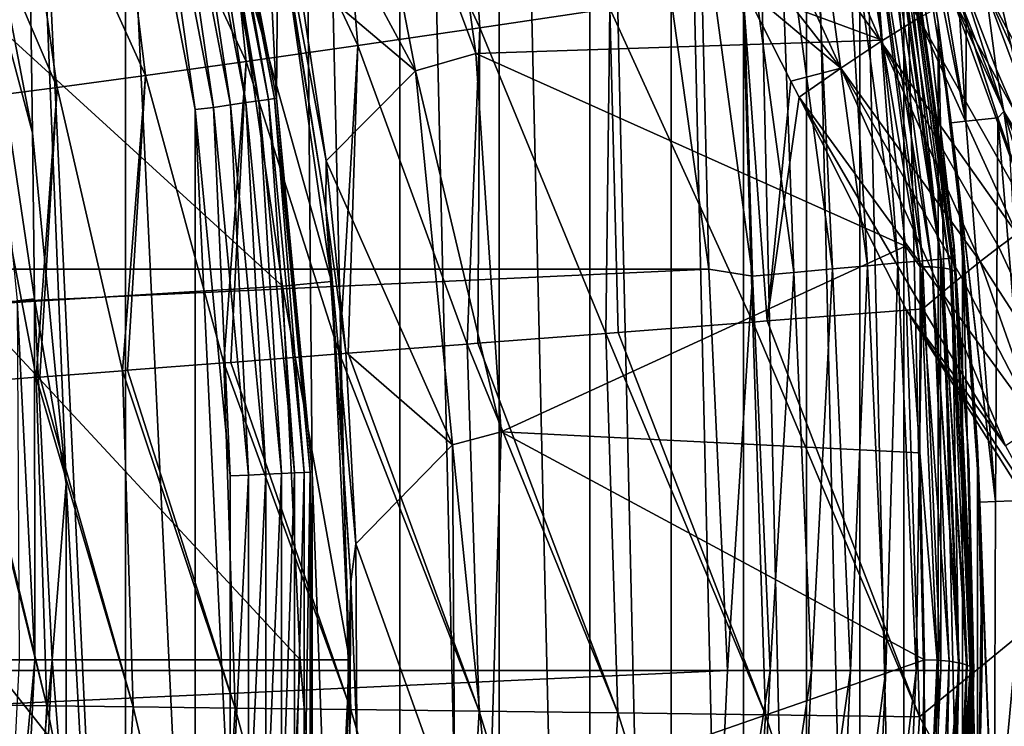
# Model space of a CAD drawing. Header units: metres. Extents: x -109 to 109, y -342 to 116.
# Tile 132 of 213: x 22.19 to 28.19, y -0.41 to 3.89. Entities that reach past the tile are written whole.
import ezdxf

# ---------------------------------------------------------------- set-up
doc = ezdxf.new("R2010")
doc.units = ezdxf.units.M
doc.layers.add('solid_505140_SW0001', color=7, linetype='CONTINUOUS')

msp = doc.modelspace()

# ---------------------------------------------------------------- linework, layer by layer
at = {"layer": 'solid_505140_SW0001'}
for points in [[(23.755615, 3.416092, 31), (23.850792, 14.767026, 31), (23.142941, 15.853376, 31)], [(23.323622, 5.657643, 31), (23.755615, 3.416092, 31), (23.142941, 15.853376, 31)], [(23.755615, 3.416092, 31), (23.972839, 1.141143, 31), (23.850792, 14.767026, 31)], [(24.506989, -13.650418, 31), (24.506989, 13.650418, 31), (23.850792, 14.767026, 31)], [(23.972839, 1.141143, 31), (24.506989, -13.650418, 31), (23.850792, 14.767026, 31)], [(25.111013, -12.504457, 31), (25.111013, 12.504457, 31), (24.506989, 13.650418, 31)], [(24.506989, -13.650418, 31), (25.111013, -12.504457, 31), (24.506989, 13.650418, 31)], [(25.662172, -11.330418, 31), (25.662172, 11.330418, 31), (25.111013, 12.504457, 31)], [(25.111013, -12.504457, 31), (25.662172, -11.330418, 31), (25.111013, 12.504457, 31)], [(26.157946, -10.133497, 31), (26.157946, 10.133497, 31), (25.662172, 11.330418, 31)], [(25.662172, -11.330418, 31), (26.157946, -10.133497, 31), (25.662172, 11.330418, 31)], [(26.597843, -8.915154, 31), (26.597843, 8.915154, 31), (26.157946, 10.133497, 31)], [(26.157946, -10.133497, 31), (26.597843, -8.915154, 31), (26.157946, 10.133497, 31)], [(26.981283, -7.676992, 31), (26.981283, 7.676992, 31), (26.597843, 8.915154, 31)], [(26.597843, -8.915154, 31), (26.981283, -7.676992, 31), (26.597843, 8.915154, 31)], [(21.864777, 5.30858, 34), (22.27062, 3.204595, 34), (22.205881, 7.690804, 34)], [(22.836676, -5.544024, 34), (22.836691, 5.54396, 34), (22.205881, 7.690804, 34)], [(22.474459, 1.071545, 34), (22.836676, -5.544024, 34), (22.205881, 7.690804, 34)], [(22.27062, 3.204595, 34), (22.474459, 1.071545, 34), (22.205881, 7.690804, 34)], [(27.307158, -6.422096, 31), (27.307158, 6.422096, 31), (26.981283, 7.676992, 31)], [(26.981283, -7.676992, 31), (27.307158, -6.422096, 31), (26.981283, 7.676992, 31)], [(27.5746, -5.154395, 31), (27.5746, 5.154395, 31), (27.307158, 6.422096, 31)], [(27.307158, -6.422096, 31), (27.5746, -5.154395, 31), (27.307158, 6.422096, 31)], [(24.992203, 3.843523, -22.190895), (24.082703, 5.784397, -22.51115), (24.858881, 5.970849, -22.002699)], [(25.784273, 3.961144, -21.759459), (24.992203, 3.843523, -22.190895), (24.858881, 5.970849, -22.002699)], [(23.655041, 5.334395, 37.711193), (24.168116, 5.828391, 39.927074), (24.601402, 3.583148, 39.927074)], [(24.968699, 3.68864, 41.965778), (24.601402, 3.583148, 39.927074), (24.168116, 5.828391, 39.927074)], [(24.824989, 4.73177, 42.197033), (24.968699, 3.68864, 41.965778), (24.168116, 5.828391, 39.927074)], [(24.251289, 3.735471, -22.707344), (23.367849, 5.612687, -23.107174), (24.082703, 5.784397, -22.51115)], [(24.992203, 3.843523, -22.190895), (24.251289, 3.735471, -22.707344), (24.082703, 5.784397, -22.51115)], [(23.275547, 5.646586, 33.716537), (23.217672, 5.632546, 33.811481), (23.647949, 3.400062, 33.811481)], [(23.311417, 5.655288, 33.610714), (23.275547, 5.646586, 33.716537), (23.706896, 3.408537, 33.716537)], [(23.706896, 3.408537, 33.716537), (23.275547, 5.646586, 33.716537), (23.647949, 3.400062, 33.811481)], [(23.743429, 3.41379, 33.610714), (23.323477, 5.658214, 33.5), (23.311417, 5.655288, 33.610714)], [(23.743429, 3.41379, 33.610714), (23.311417, 5.655288, 33.610714), (23.706896, 3.408537, 33.716537)], [(23.323477, 5.658214, 33.5), (23.755714, 3.415555, 33.5), (23.323622, 5.657643, 31)], [(23.743429, 3.41379, 33.610714), (23.755714, 3.415555, 33.5), (23.323477, 5.658214, 33.5)], [(23.755714, 3.415555, 33.5), (23.755615, 3.416092, 31), (23.323622, 5.657643, 31)], [(23.570433, 3.638287, -23.302607), (22.723618, 5.457952, -23.783018), (23.367849, 5.612687, -23.107174)], [(23.048496, 5.591505, 33.950436), (22.945696, 5.566566, 33.987465), (23.370932, 3.360233, 33.987465)], [(23.140699, 5.613873, 33.890778), (23.048496, 5.591505, 33.950436), (23.475637, 3.375287, 33.950436)], [(23.475637, 3.375287, 33.950436), (23.048496, 5.591505, 33.950436), (23.370932, 3.360233, 33.987465)], [(23.217672, 5.632546, 33.811481), (23.140699, 5.613873, 33.890778), (23.56955, 3.38879, 33.890778)], [(23.56955, 3.38879, 33.890778), (23.140699, 5.613873, 33.890778), (23.475637, 3.375287, 33.950436)], [(23.647949, 3.400062, 33.811481), (23.217672, 5.632546, 33.811481), (23.56955, 3.38879, 33.890778)], [(24.251289, 3.735471, -22.707344), (23.570433, 3.638287, -23.302607), (23.367849, 5.612687, -23.107174)], [(22.836676, -5.544024, 34), (23.260468, -3.346642, 34), (22.836691, 5.54396, 34)], [(22.945696, 5.566566, 33.987465), (22.836691, 5.54396, 34), (23.260477, 3.346576, 34)], [(23.260468, -3.346642, 34), (23.260477, 3.346576, 34), (22.836691, 5.54396, 34)], [(23.370932, 3.360233, 33.987465), (22.945696, 5.566566, 33.987465), (23.260477, 3.346576, 34)], [(27.505487, 5.52182, 30.940535), (27.5746, 5.154395, 31), (27.783115, 3.876137, 31)], [(27.863613, 3.265188, 30.940535), (27.505487, 5.52182, 30.940535), (27.783115, 3.876137, 31)], [(27.952913, 3.275653, 29.895647), (27.505487, 5.52182, 30.940535), (27.863613, 3.265188, 30.940535)], [(27.952913, 3.275653, 29.895647), (27.715967, 4.692225, 30.1684), (27.505487, 5.52182, 30.940535)], [(22.957809, 3.553135, -23.96953), (22.158384, 5.322206, -24.529896), (22.723618, 5.457952, -23.783018)], [(23.570433, 3.638287, -23.302607), (22.957809, 3.553135, -23.96953), (22.723618, 5.457952, -23.783018)], [(22.420776, 3.481041, -24.700109), (21.679497, 5.207212, -25.338095), (22.158384, 5.322206, -24.529896)], [(21.958546, 4.367826, 34.012535), (22.27062, 3.204595, 34), (21.864777, 5.30858, 34)], [(22.957809, 3.553135, -23.96953), (22.420776, 3.481041, -24.700109), (22.158384, 5.322206, -24.529896)], [(23.884497, 4.188982, 37.711193), (23.655041, 5.334395, 37.711193), (24.601402, 3.583148, 39.927074)], [(22.420776, 3.481041, -24.700109), (21.965784, 3.422869, -25.485567), (21.679497, 5.207212, -25.338095)], [(27.435503, 3.760692, -21.092808), (26.571453, 4.949247, -21.336172), (26.856388, 5.106811, -21.141203)], [(27.664589, 3.902435, -20.899817), (27.435503, 3.760692, -21.092808), (26.856388, 5.106811, -21.141203)], [(27.783115, -3.876137, 31), (27.783115, 3.876137, 31), (27.5746, 5.154395, 31)], [(27.5746, -5.154395, 31), (27.783115, -3.876137, 31), (27.5746, 5.154395, 31)], [(28.189077, 5.115954, 18.119154), (27.980587, 4.790154, 24.399416), (28.518972, 3.318405, 24.131254)], [(27.537083, 5.005479, 42.552979), (27.523247, 5.080051, 83.426178), (27.880558, 2.51858, 83.426178)], [(27.527918, 4.930649, 83.684845), (27.880558, 2.51858, 83.426178), (27.523247, 5.080051, 83.426178)], [(24.056314, 2.744303, 37.558445), (23.762674, 4.579879, 37.401829), (23.692459, 4.990471, 37.558445)], [(23.692459, 4.990471, 37.558445), (23.884497, 4.188982, 37.711193), (24.058523, 3.033846, 37.711193)], [(24.056314, 2.744303, 37.558445), (23.692459, 4.990471, 37.558445), (24.058523, 3.033846, 37.711193)], [(27.242477, 5.013613, 42.259518), (27.44245, 3.768561, 41.983498), (24.824989, 4.73177, 42.197033)], [(27.364962, 4.766107, 42.215034), (27.44245, 3.768561, 41.983498), (27.242477, 5.013613, 42.259518)], [(27.739243, 3.747467, 42.277042), (27.537083, 5.005479, 42.552979), (27.880558, 2.51858, 83.426178)], [(27.574387, 4.754963, 42.429928), (27.537083, 5.005479, 42.552979), (27.739243, 3.747467, 42.277042)], [(27.191025, 3.598205, -21.246948), (26.271891, 4.777595, -21.485888), (26.571453, 4.949247, -21.336172)], [(27.435503, 3.760692, -21.092808), (27.191025, 3.598205, -21.246948), (26.571453, 4.949247, -21.336172)], [(27.46155, 4.918604, 83.937737), (27.35294, 4.898895, 84.175049), (27.687778, 2.427013, 84.175049)], [(27.527918, 4.930649, 83.684845), (27.46155, 4.918604, 83.937737), (27.797718, 2.436908, 83.937737)], [(27.797718, 2.436908, 83.937737), (27.46155, 4.918604, 83.937737), (27.687778, 2.427013, 84.175049)], [(27.864899, 2.442955, 83.684845), (27.880558, 2.51858, 83.426178), (27.527918, 4.930649, 83.684845)], [(27.864899, 2.442955, 83.684845), (27.527918, 4.930649, 83.684845), (27.797718, 2.436908, 83.937737)], [(27.205397, 4.87212, 84.389557), (27.023413, 4.839095, 84.574745), (27.354218, 2.396992, 84.574745)], [(27.35294, 4.898895, 84.175049), (27.205397, 4.87212, 84.389557), (27.538429, 2.413572, 84.389557)], [(27.538429, 2.413572, 84.389557), (27.205397, 4.87212, 84.389557), (27.354218, 2.396992, 84.574745)], [(27.687778, 2.427013, 84.175049), (27.35294, 4.898895, 84.175049), (27.538429, 2.413572, 84.389557)], [(26.049356, 4.801332, 84.926178), (-26.049358, 4.801325, 84.926178), (-26.387266, 2.37651, 84.926178)], [(26.387266, 2.376511, 84.926178), (26.049356, 4.801332, 84.926178), (-26.387266, 2.37651, 84.926178)], [(26.33042, 4.713335, 84.903389), (26.049356, 4.801332, 84.926178), (26.387266, 2.376511, 84.926178)], [(26.812527, 4.800825, 84.72496), (26.579163, 4.758475, 84.835632), (26.90453, 2.356519, 84.835632)], [(27.023413, 4.839095, 84.574745), (26.812527, 4.800825, 84.72496), (27.140751, 2.37778, 84.72496)], [(27.140751, 2.37778, 84.72496), (26.812527, 4.800825, 84.72496), (26.90453, 2.356519, 84.835632)], [(27.354218, 2.396992, 84.574745), (27.023413, 4.839095, 84.574745), (27.140751, 2.37778, 84.72496)], [(27.191025, 3.598205, -21.246948), (26.591394, 4.099566, -21.425774), (26.271891, 4.777595, -21.485888)], [(26.579163, 4.758475, 84.835632), (26.33042, 4.713335, 84.903389), (26.652742, 2.333858, 84.903389)], [(26.90453, 2.356519, 84.835632), (26.579163, 4.758475, 84.835632), (26.652742, 2.333858, 84.903389)], [(27.364962, 4.766107, 42.215034), (27.436388, 4.771493, 42.246887), (27.746275, 2.390034, 41.718933)], [(27.674078, 2.390562, 41.688389), (27.44245, 3.768561, 41.983498), (27.364962, 4.766107, 42.215034)], [(27.674078, 2.390562, 41.688389), (27.364962, 4.766107, 42.215034), (27.746275, 2.390034, 41.718933)], [(27.436388, 4.771493, 42.246887), (27.497732, 4.771362, 42.2957), (27.808279, 2.384824, 41.766617)], [(27.746275, 2.390034, 41.718933), (27.436388, 4.771493, 42.246887), (27.808279, 2.384824, 41.766617)], [(27.497732, 4.771362, 42.2957), (27.544804, 4.765724, 42.358135), (27.855856, 2.375288, 41.828186)], [(27.808279, 2.384824, 41.766617), (27.497732, 4.771362, 42.2957), (27.855856, 2.375288, 41.828186)], [(27.544804, 4.765724, 42.358135), (27.574387, 4.754963, 42.429928), (27.885759, 2.362078, 41.899441)], [(27.855856, 2.375288, 41.828186), (27.544804, 4.765724, 42.358135), (27.885759, 2.362078, 41.899441)], [(27.574387, 4.754963, 42.429928), (27.739243, 3.747467, 42.277042), (27.883995, 2.481216, 41.999313)], [(27.885759, 2.362078, 41.899441), (27.574387, 4.754963, 42.429928), (27.883995, 2.481216, 41.999313)], [(27.892548, 4.230703, 29.311249), (28.135778, 3.59353, 28.51034), (27.980587, 4.790154, 24.399416)], [(28.40624, 2.974081, 27.73753), (28.518972, 3.318405, 24.131254), (27.980587, 4.790154, 24.399416)], [(28.135778, 3.59353, 28.51034), (28.40624, 2.974081, 27.73753), (27.980587, 4.790154, 24.399416)], [(27.44245, 3.768561, 41.983498), (24.968699, 3.68864, 41.965778), (24.824989, 4.73177, 42.197033)], [(26.652742, 2.333858, 84.903389), (26.33042, 4.713335, 84.903389), (26.387266, 2.376511, 84.926178)], [(27.952913, 3.275653, 29.895647), (27.90642, 4.036961, 29.554949), (27.715967, 4.692225, 30.1684)], [(24.090418, 2.30039, 34.900002), (23.468092, 4.523118, 34.599998), (23.762695, 4.579772, 34.900002)], [(23.762674, 4.579879, 37.401829), (24.09042, 2.300356, 37.401829), (23.762695, 4.579772, 34.900002)], [(24.056314, 2.744303, 37.558445), (24.09042, 2.300356, 37.401829), (23.762674, 4.579879, 37.401829)], [(24.09042, 2.300356, 37.401829), (24.090418, 2.30039, 34.900002), (23.762695, 4.579772, 34.900002)], [(23.468092, 4.523118, 34.599998), (23.791767, 2.271785, 34.599998), (21.577244, 4.292109, 34.599998)], [(24.090418, 2.30039, 34.900002), (23.791767, 2.271785, 34.599998), (23.468092, 4.523118, 34.599998)], [(22.280931, 2.19448, 34.012535), (22.27062, 3.204595, 34), (21.958546, 4.367826, 34.012535)], [(22.280931, 2.19448, 34.012535), (21.958546, 4.367826, 34.012535), (22.175659, 2.184112, 34.049564)], [(23.791767, 2.271785, 34.599998), (21.89406, 2.156298, 34.599998), (21.577244, 4.292109, 34.599998)], [(28.183397, 3.335812, 28.670116), (28.135778, 3.59353, 28.51034), (27.892548, 4.230703, 29.311249)], [(28.183397, 3.335812, 28.670116), (27.892548, 4.230703, 29.311249), (27.90642, 4.036961, 29.554949)], [(24.058523, 3.033846, 37.711193), (23.884497, 4.188982, 37.711193), (24.601402, 3.583148, 39.927074)], [(28.716307, 2.875762, -20.336498), (28.056839, 4.110959, -20.41157), (28.211964, 4.173317, -20.12562)], [(26.591394, 4.099566, -21.425774), (26.655157, 2.053913, -21.51659), (25.784273, 3.961144, -21.759459)], [(26.591394, 4.099566, -21.425774), (26.743156, 2.060694, -21.48447), (26.655157, 2.053913, -21.51659)], [(26.886057, 3.518546, -21.368305), (26.743156, 2.060694, -21.48447), (26.591394, 4.099566, -21.425774)], [(27.191025, 3.598205, -21.246948), (26.886057, 3.518546, -21.368305), (26.591394, 4.099566, -21.425774)], [(28.553345, 2.785689, -20.589943), (27.873297, 4.020197, -20.671488), (28.056839, 4.110959, -20.41157)], [(28.637774, 2.834627, -20.468134), (28.553345, 2.785689, -20.589943), (28.056839, 4.110959, -20.41157)], [(28.716307, 2.875762, -20.336498), (28.637774, 2.834627, -20.468134), (28.056839, 4.110959, -20.41157)], [(28.365704, 2.663891, -20.806767), (27.664589, 3.902435, -20.899817), (27.873297, 4.020197, -20.671488)], [(28.46277, 2.728845, -20.702602), (28.365704, 2.663891, -20.806767), (27.873297, 4.020197, -20.671488)], [(28.553345, 2.785689, -20.589943), (28.46277, 2.728845, -20.702602), (27.873297, 4.020197, -20.671488)], [(28.147493, 3.297263, 28.865023), (27.90642, 4.036961, 29.554949), (27.953922, 3.884318, 29.412066)], [(27.952913, 3.275653, 29.895647), (27.953922, 3.884318, 29.412066), (27.90642, 4.036961, 29.554949)], [(28.183397, 3.335812, 28.670116), (27.90642, 4.036961, 29.554949), (28.147493, 3.297263, 28.865023)], [(25.784273, 3.961144, -21.759459), (25.759598, 1.984905, -21.911051), (24.992203, 3.843523, -22.190895)], [(25.784273, 3.961144, -21.759459), (25.835871, 1.990783, -21.872406), (25.759598, 1.984905, -21.911051)], [(25.784273, 3.961144, -21.759459), (26.655157, 2.053913, -21.51659), (25.835871, 1.990783, -21.872406)], [(28.26174, 2.590486, -20.90258), (27.435503, 3.760692, -21.092808), (27.664589, 3.902435, -20.899817)], [(28.365704, 2.663891, -20.806767), (28.26174, 2.590486, -20.90258), (27.664589, 3.902435, -20.899817)], [(24.992203, 3.843523, -22.190895), (24.916697, 1.919956, -22.408735), (24.251289, 3.735471, -22.707344)], [(24.992203, 3.843523, -22.190895), (24.981047, 1.924914, -22.365847), (24.916697, 1.919956, -22.408735)], [(24.992203, 3.843523, -22.190895), (25.759598, 1.984905, -21.911051), (24.981047, 1.924914, -22.365847)], [(27.932512, -2.588223, 31), (27.932512, 2.588223, 31), (27.783115, 3.876137, 31)], [(27.863613, 3.265188, 30.940535), (27.783115, 3.876137, 31), (27.932512, 2.588223, 31)], [(27.783115, -3.876137, 31), (27.932512, -2.588223, 31), (27.783115, 3.876137, 31)], [(27.952913, 3.275653, 29.895647), (28.147493, 3.297263, 28.865023), (27.953922, 3.884318, 29.412066)], [(24.251289, 3.735471, -22.707344), (24.138229, 1.859971, -23.002691), (23.570433, 3.638287, -23.302607)], [(24.251289, 3.735471, -22.707344), (24.190823, 1.864023, -22.957783), (24.138229, 1.859971, -23.002691)], [(24.251289, 3.735471, -22.707344), (24.916697, 1.919956, -22.408735), (24.190823, 1.864023, -22.957783)], [(27.44245, 3.768561, 41.983498), (27.585497, 2.515633, 41.705727), (24.968699, 3.68864, 41.965778)], [(28.038435, 2.421812, -21.062805), (27.191025, 3.598205, -21.246948), (27.435503, 3.760692, -21.092808)], [(28.152205, 2.509478, -20.988369), (28.038435, 2.421812, -21.062805), (27.435503, 3.760692, -21.092808)], [(28.26174, 2.590486, -20.90258), (28.152205, 2.509478, -20.988369), (27.435503, 3.760692, -21.092808)], [(27.674078, 2.390562, 41.688389), (27.585497, 2.515633, 41.705727), (27.44245, 3.768561, 41.983498)], [(27.883995, 2.481216, 41.999313), (27.739243, 3.747467, 42.277042), (27.880558, 2.51858, 83.426178)], [(24.968699, 3.68864, 41.965778), (25.122704, 1.386214, 41.455341), (24.601402, 3.583148, 39.927074)], [(27.585497, 2.515633, 41.705727), (25.122704, 1.386214, 41.455341), (24.968699, 3.68864, 41.965778)], [(23.570433, 3.638287, -23.302607), (23.435074, 1.805789, -23.68462), (22.957809, 3.553135, -23.96953)], [(23.570433, 3.638287, -23.302607), (23.476427, 1.808976, -23.639809), (23.435074, 1.805789, -23.68462)], [(23.570433, 3.638287, -23.302607), (24.138229, 1.859971, -23.002691), (23.476427, 1.808976, -23.639809)], [(27.191025, 3.598205, -21.246948), (26.937304, 3.421692, -21.35817), (26.886057, 3.518546, -21.368305)], [(27.806084, 2.232766, -21.172791), (26.937304, 3.421692, -21.35817), (27.191025, 3.598205, -21.246948)], [(27.922579, 2.329157, -21.124466), (27.806084, 2.232766, -21.172791), (27.191025, 3.598205, -21.246948)], [(28.038435, 2.421812, -21.062805), (27.922579, 2.329157, -21.124466), (27.191025, 3.598205, -21.246948)], [(22.957809, 3.553135, -23.96953), (22.817051, 1.758167, -24.444996), (22.420776, 3.481041, -24.700109)], [(22.957809, 3.553135, -23.96953), (22.848007, 1.760553, -24.402233), (22.817051, 1.758167, -24.444996)], [(22.957809, 3.553135, -23.96953), (23.435074, 1.805789, -23.68462), (22.848007, 1.760553, -24.402233)], [(24.058523, 3.033846, 37.711193), (24.601402, 3.583148, 39.927074), (24.826561, 1.307593, 39.927074)], [(25.122704, 1.386214, 41.455341), (24.826561, 1.307593, 39.927074), (24.601402, 3.583148, 39.927074)], [(28.183397, 3.335812, 28.670116), (28.40624, 2.974081, 27.73753), (28.135778, 3.59353, 28.51034)], [(22.420776, 3.481041, -24.700109), (22.292795, 1.717771, -25.273195), (21.965784, 3.422869, -25.485567)], [(22.420776, 3.481041, -24.700109), (22.314489, 1.719442, -25.234228), (22.292795, 1.717771, -25.273195)], [(22.420776, 3.481041, -24.700109), (22.817051, 1.758167, -24.444996), (22.314489, 1.719442, -25.234228)], [(26.937304, 3.421692, -21.35817), (26.743156, 2.060694, -21.48447), (26.886057, 3.518546, -21.368305)], [(21.965784, 3.422869, -25.485567), (22.292795, 1.717771, -25.273195), (21.88345, 1.686228, -26.123976)], [(26.937304, 3.421692, -21.35817), (27.590866, 2.126013, -21.230862), (26.743156, 2.060694, -21.48447)], [(26.937304, 3.421692, -21.35817), (27.690016, 2.133652, -21.20755), (27.590866, 2.126013, -21.230862)], [(27.806084, 2.232766, -21.172791), (27.690016, 2.133652, -21.20755), (26.937304, 3.421692, -21.35817)], [(23.370932, 3.360233, 33.987465), (23.260477, 3.346576, 34), (23.473351, 1.118748, 34)], [(23.475637, 3.375287, 33.950436), (23.370932, 3.360233, 33.987465), (23.584517, 1.123469, 33.987465)], [(23.584517, 1.123469, 33.987465), (23.370932, 3.360233, 33.987465), (23.473351, 1.118748, 34)], [(23.56955, 3.38879, 33.890778), (23.475637, 3.375287, 33.950436), (23.69018, 1.128502, 33.950436)], [(23.69018, 1.128502, 33.950436), (23.475637, 3.375287, 33.950436), (23.584517, 1.123469, 33.987465)], [(23.647949, 3.400062, 33.811481), (23.56955, 3.38879, 33.890778), (23.78495, 1.133017, 33.890778)], [(23.78495, 1.133017, 33.890778), (23.56955, 3.38879, 33.890778), (23.69018, 1.128502, 33.950436)], [(23.706896, 3.408537, 33.716537), (23.647949, 3.400062, 33.811481), (23.864065, 1.136786, 33.811481)], [(23.864065, 1.136786, 33.811481), (23.647949, 3.400062, 33.811481), (23.78495, 1.133017, 33.890778)], [(23.743429, 3.41379, 33.610714), (23.706896, 3.408537, 33.716537), (23.923552, 1.139619, 33.716537)], [(23.923552, 1.139619, 33.716537), (23.706896, 3.408537, 33.716537), (23.864065, 1.136786, 33.811481)], [(23.960419, 1.141375, 33.610714), (23.755714, 3.415555, 33.5), (23.743429, 3.41379, 33.610714)], [(23.960419, 1.141375, 33.610714), (23.743429, 3.41379, 33.610714), (23.923552, 1.139619, 33.716537)], [(23.972816, 1.141966, 33.5), (23.972839, 1.141143, 31), (23.755615, 3.416092, 31)], [(23.755714, 3.415555, 33.5), (23.972816, 1.141966, 33.5), (23.755615, 3.416092, 31)], [(23.960419, 1.141375, 33.610714), (23.972816, 1.141966, 33.5), (23.755714, 3.415555, 33.5)], [(23.260468, -3.346642, 34), (23.473347, -1.118814, 34), (23.260477, 3.346576, 34)], [(23.473347, -1.118814, 34), (23.473351, 1.118748, 34), (23.260477, 3.346576, 34)], [(28.132605, 0.962425, 29.860676), (28.147493, 3.297263, 28.865023), (27.952913, 3.275653, 29.895647)], [(28.132605, 0.962425, 29.860676), (28.340237, 0.969528, 28.796759), (28.147493, 3.297263, 28.865023)], [(28.183397, 3.335812, 28.670116), (28.147493, 3.297263, 28.865023), (28.220541, 3.088234, 28.671577)], [(28.340237, 0.969528, 28.796759), (28.220541, 3.088234, 28.671577), (28.147493, 3.297263, 28.865023)], [(28.183397, 3.335812, 28.670116), (28.502666, 2.63641, 27.796642), (28.40624, 2.974081, 27.73753)], [(28.183397, 3.335812, 28.670116), (28.220541, 3.088234, 28.671577), (28.417141, 2.554697, 28.180531)], [(28.183397, 3.335812, 28.670116), (28.417141, 2.554697, 28.180531), (28.502666, 2.63641, 27.796642)], [(28.132605, 0.962425, 29.860676), (27.952913, 3.275653, 29.895647), (27.863613, 3.265188, 30.940535)], [(27.888144, 3.048577, 30.940535), (27.863613, 3.265188, 30.940535), (27.932512, 2.588223, 31)], [(28.132605, 0.962425, 29.860676), (27.863613, 3.265188, 30.940535), (27.888144, 3.048577, 30.940535)], [(22.280931, 2.19448, 34.012535), (22.474459, 1.071545, 34), (22.27062, 3.204595, 34)], [(24.056314, 2.744303, 37.558445), (24.058523, 3.033846, 37.711193), (24.176716, 1.87167, 37.711193)], [(24.176716, 1.87167, 37.711193), (24.058523, 3.033846, 37.711193), (24.826561, 1.307593, 39.927074)], [(27.888144, 3.048577, 30.940535), (27.932512, 2.588223, 31), (28.022272, 1.295353, 31)], [(28.037872, 0.959184, 30.940535), (27.888144, 3.048577, 30.940535), (28.022272, 1.295353, 31)], [(28.132605, 0.962425, 29.860676), (27.888144, 3.048577, 30.940535), (28.037872, 0.959184, 30.940535)], [(24.207703, 0.473896, 37.558445), (24.09042, 2.300356, 37.401829), (24.056314, 2.744303, 37.558445)], [(24.056314, 2.744303, 37.558445), (24.176716, 1.87167, 37.711193), (24.238802, 0.705151, 37.711193)], [(24.207703, 0.473896, 37.558445), (24.056314, 2.744303, 37.558445), (24.238802, 0.705151, 37.711193)], [(28.022272, -1.295353, 31), (28.022272, 1.295353, 31), (27.932512, 2.588223, 31)], [(27.932512, -2.588223, 31), (28.022272, -1.295353, 31), (27.932512, 2.588223, 31)], [(28.590702, 1.566896, -20.974979), (28.152205, 2.509478, -20.988369), (28.26174, 2.590486, -20.90258)], [(27.97753, -0.064932, 83.684845), (27.880558, 2.51858, 83.426178), (27.864899, 2.442955, 83.684845)], [(27.883995, 2.481216, 41.999313), (27.880558, 2.51858, 83.426178), (28, -0.064932, 83.426178)], [(27.97753, -0.064932, 83.684845), (28, -0.064932, 83.426178), (27.880558, 2.51858, 83.426178)], [(27.585497, 2.515633, 41.705727), (27.671381, 1.258991, 41.427139), (25.122704, 1.386214, 41.455341)], [(27.674078, 2.390562, 41.688389), (27.671381, 1.258991, 41.427139), (27.585497, 2.515633, 41.705727)], [(27.970982, 1.209519, 41.72052), (27.883995, 2.481216, 41.999313), (28, -0.064932, 83.426178)], [(27.885759, 2.362078, 41.899441), (27.883995, 2.481216, 41.999313), (27.970982, 1.209519, 41.72052)], [(28.590702, 1.566896, -20.974979), (28.038435, 2.421812, -21.062805), (28.152205, 2.509478, -20.988369)], [(27.538429, 2.413572, 84.389557), (27.354218, 2.396992, 84.574745), (27.464783, -0.064932, 84.574745)], [(27.64974, -0.064932, 84.389557), (27.538429, 2.413572, 84.389557), (27.464783, -0.064932, 84.574745)], [(27.687778, 2.427013, 84.175049), (27.538429, 2.413572, 84.389557), (27.64974, -0.064932, 84.389557)], [(27.799692, -0.064932, 84.175049), (27.687778, 2.427013, 84.175049), (27.64974, -0.064932, 84.389557)], [(27.797718, 2.436908, 83.937737), (27.687778, 2.427013, 84.175049), (27.799692, -0.064932, 84.175049)], [(27.864899, 2.442955, 83.684845), (27.797718, 2.436908, 83.937737), (27.910076, -0.064932, 83.937737)], [(27.910076, -0.064932, 83.937737), (27.797718, 2.436908, 83.937737), (27.799692, -0.064932, 84.175049)], [(27.97753, -0.064932, 83.684845), (27.864899, 2.442955, 83.684845), (27.910076, -0.064932, 83.937737)], [(28.389332, 1.429018, -21.066172), (27.922579, 2.329157, -21.124466), (28.038435, 2.421812, -21.062805)], [(28.590702, 1.566896, -20.974979), (28.389332, 1.429018, -21.066172), (28.038435, 2.421812, -21.062805)], [(26.387266, 2.376511, 84.926178), (-26.387266, 2.37651, 84.926178), (-26.5, -0.064932, 84.926178)], [(26.5, -0.064932, 84.926178), (26.387266, 2.376511, 84.926178), (-26.5, -0.064932, 84.926178)], [(26.652742, 2.333858, 84.903389), (26.387266, 2.376511, 84.926178), (26.5, -0.064932, 84.926178)], [(26.90453, 2.356519, 84.835632), (26.652742, 2.333858, 84.903389), (26.760471, -0.064932, 84.903389)], [(27.013277, -0.064932, 84.835632), (26.90453, 2.356519, 84.835632), (26.760471, -0.064932, 84.903389)], [(27.140751, 2.37778, 84.72496), (26.90453, 2.356519, 84.835632), (27.013277, -0.064932, 84.835632)], [(27.250454, -0.064932, 84.72496), (27.140751, 2.37778, 84.72496), (27.013277, -0.064932, 84.835632)], [(27.354218, 2.396992, 84.574745), (27.140751, 2.37778, 84.72496), (27.250454, -0.064932, 84.72496)], [(27.464783, -0.064932, 84.574745), (27.354218, 2.396992, 84.574745), (27.250454, -0.064932, 84.72496)], [(27.674078, 2.390562, 41.688389), (27.777342, -0.002195, 41.157928), (27.671381, 1.258991, 41.427139)], [(27.674078, 2.390562, 41.688389), (27.746275, 2.390034, 41.718933), (27.849794, -0.008674, 41.187149)], [(27.674078, 2.390562, 41.688389), (27.849794, -0.008674, 41.187149), (27.777342, -0.002195, 41.157928)], [(27.746275, 2.390034, 41.718933), (27.91202, -0.018994, 41.233704), (27.907965, -0.018134, 41.22982)], [(27.746275, 2.390034, 41.718933), (27.808279, 2.384824, 41.766617), (27.91202, -0.018994, 41.233704)], [(27.746275, 2.390034, 41.718933), (27.907965, -0.018134, 41.22982), (27.849794, -0.008674, 41.187149)], [(27.808279, 2.384824, 41.766617), (27.959766, -0.032451, 41.294403), (27.95591, -0.031047, 41.288071)], [(27.808279, 2.384824, 41.766617), (27.855856, 2.375288, 41.828186), (27.959766, -0.032451, 41.294403)], [(27.808279, 2.384824, 41.766617), (27.95591, -0.031047, 41.288071), (27.91202, -0.018994, 41.233704)], [(27.855856, 2.375288, 41.828186), (27.989777, -0.048126, 41.365108), (27.987196, -0.046166, 41.356266)], [(27.855856, 2.375288, 41.828186), (27.885759, 2.362078, 41.899441), (27.989777, -0.048126, 41.365108)], [(27.855856, 2.375288, 41.828186), (27.987196, -0.046166, 41.356266), (27.959766, -0.032451, 41.294403)], [(27.885759, 2.362078, 41.899441), (27.970982, 1.209519, 41.72052), (28, -0.064932, 41.440914)], [(27.885759, 2.362078, 41.899441), (28, -0.064932, 41.440914), (27.99979, -0.062506, 41.429974)], [(27.885759, 2.362078, 41.899441), (27.99979, -0.062506, 41.429974), (27.989777, -0.048126, 41.365108)], [(24.090418, 2.30039, 34.900002), (24.200001, 0, 34.900002), (23.791767, 2.271785, 34.599998)], [(24.090418, 2.30039, 34.900002), (24.200001, 0, 37.401829), (24.200001, 0, 34.900002)], [(24.09042, 2.300356, 37.401829), (24.200001, 0, 37.401829), (24.090418, 2.30039, 34.900002)], [(24.207703, 0.473896, 37.558445), (24.200001, 0, 37.401829), (24.09042, 2.300356, 37.401829)], [(26.760471, -0.064932, 84.903389), (26.652742, 2.333858, 84.903389), (26.5, -0.064932, 84.926178)], [(28.389332, 1.429018, -21.066172), (27.806084, 2.232766, -21.172791), (27.922579, 2.329157, -21.124466)], [(23.791767, 2.271785, 34.599998), (23.9, 0, 34.599998), (21.89406, 2.156298, 34.599998)], [(23.791767, 2.271785, 34.599998), (24.200001, 0, 34.900002), (23.9, 0, 34.599998)], [(27.806084, 2.232766, -21.172791), (28.194447, 1.300357, -21.117594), (27.690016, 2.133652, -21.20755)], [(28.389332, 1.429018, -21.066172), (28.194447, 1.300357, -21.117594), (27.806084, 2.232766, -21.172791)], [(22.280931, 2.19448, 34.012535), (22.175659, 2.184112, 34.049564), (22.282957, 0, 34.049564)], [(22.282957, 0, 34.049564), (22.175659, 2.184112, 34.049564), (22.18808, 0, 34.109222)], [(22.388739, 0, 34.012535), (22.474459, 1.071545, 34), (22.280931, 2.19448, 34.012535)], [(22.388739, 0, 34.012535), (22.280931, 2.19448, 34.012535), (22.282957, 0, 34.049564)], [(23.9, 0, 34.599998), (22, 0, 34.599998), (21.89406, 2.156298, 34.599998)], [(26.743156, 2.060694, -21.48447), (27.590866, 2.126013, -21.230862), (27.670477, -0.34722, -21.230862)], [(28.194447, 1.300357, -21.117594), (27.590866, 2.126013, -21.230862), (27.690016, 2.133652, -21.20755)], [(28.646271, 0.450881, -21.056499), (27.670477, -0.34722, -21.230862), (27.590866, 2.126013, -21.230862)], [(28.438635, 0.850308, -21.082207), (28.646271, 0.450881, -21.056499), (27.590866, 2.126013, -21.230862)], [(28.194447, 1.300357, -21.117594), (28.438635, 0.850308, -21.082207), (27.590866, 2.126013, -21.230862)], [(25.835871, 1.990783, -21.872406), (26.655157, 2.053913, -21.51659), (26.732067, -0.335443, -21.51659)], [(26.655157, 2.053913, -21.51659), (26.743156, 2.060694, -21.48447), (27.670477, -0.34722, -21.230862)], [(26.732067, -0.335443, -21.51659), (26.655157, 2.053913, -21.51659), (27.670477, -0.34722, -21.230862)], [(24.981047, 1.924914, -22.365847), (25.759598, 1.984905, -21.911051), (25.833923, -0.324173, -21.911051)], [(25.759598, 1.984905, -21.911051), (25.835871, 1.990783, -21.872406), (26.732067, -0.335443, -21.51659)], [(25.833923, -0.324173, -21.911051), (25.759598, 1.984905, -21.911051), (26.732067, -0.335443, -21.51659)], [(24.190823, 1.864023, -22.957783), (24.916697, 1.919956, -22.408735), (24.98859, -0.313565, -22.408735)], [(24.916697, 1.919956, -22.408735), (24.981047, 1.924914, -22.365847), (25.833923, -0.324173, -21.911051)], [(24.98859, -0.313565, -22.408735), (24.916697, 1.919956, -22.408735), (25.833923, -0.324173, -21.911051)], [(23.476427, 1.808976, -23.639809), (24.138229, 1.859971, -23.002691), (24.207878, -0.303768, -23.002691)], [(24.138229, 1.859971, -23.002691), (24.190823, 1.864023, -22.957783), (24.98859, -0.313565, -22.408735)], [(24.207878, -0.303768, -23.002691), (24.138229, 1.859971, -23.002691), (24.98859, -0.313565, -22.408735)], [(24.238802, 0.705151, 37.711193), (24.176716, 1.87167, 37.711193), (24.826561, 1.307593, 39.927074)], [(22.848007, 1.760553, -24.402233), (23.435074, 1.805789, -23.68462), (23.502693, -0.29492, -23.68462)], [(23.435074, 1.805789, -23.68462), (23.476427, 1.808976, -23.639809), (24.207878, -0.303768, -23.002691)], [(23.502693, -0.29492, -23.68462), (23.435074, 1.805789, -23.68462), (24.207878, -0.303768, -23.002691)], [(22.314489, 1.719442, -25.234228), (22.817051, 1.758167, -24.444996), (22.882887, -0.287142, -24.444996)], [(22.817051, 1.758167, -24.444996), (22.848007, 1.760553, -24.402233), (23.502693, -0.29492, -23.68462)], [(22.882887, -0.287142, -24.444996), (22.817051, 1.758167, -24.444996), (23.502693, -0.29492, -23.68462)], [(21.869631, 1.685163, -26.15765), (21.88345, 1.686228, -26.123976), (22.357119, -0.280545, -25.273195)], [(21.932734, -0.27522, -26.15765), (21.869631, 1.685163, -26.15765), (22.357119, -0.280545, -25.273195)], [(21.88345, 1.686228, -26.123976), (22.292795, 1.717771, -25.273195), (22.357119, -0.280545, -25.273195)], [(22.292795, 1.717771, -25.273195), (22.314489, 1.719442, -25.234228), (22.882887, -0.287142, -24.444996)], [(22.357119, -0.280545, -25.273195), (22.292795, 1.717771, -25.273195), (22.882887, -0.287142, -24.444996)], [(25.122704, 1.386214, 41.455341), (25.05442, -0.920329, 40.943993), (24.826561, 1.307593, 39.927074)], [(27.700001, 0, 41.148026), (25.05442, -0.920329, 40.943993), (25.122704, 1.386214, 41.455341)], [(27.671381, 1.258991, 41.427139), (27.700001, 0, 41.148026), (25.122704, 1.386214, 41.455341)], [(24.238802, 0.705151, 37.711193), (24.826561, 1.307593, 39.927074), (24.841686, -0.979024, 39.927074)], [(25.05442, -0.920329, 40.943993), (24.841686, -0.979024, 39.927074), (24.826561, 1.307593, 39.927074)], [(27.777342, -0.002195, 41.157928), (27.700001, 0, 41.148026), (27.671381, 1.258991, 41.427139)], [(28.022272, -1.295353, 31), (28.052198, 0, 31), (28.022272, 1.295353, 31)], [(28.037872, 0.959184, 30.940535), (28.022272, 1.295353, 31), (28.052198, 0, 31)], [(27.970982, 1.209519, 41.72052), (28, -0.064932, 83.426178), (28, -0.064932, 41.440914)], [(23.923552, 1.139619, 33.716537), (23.864065, 1.136786, 33.811481), (23.864065, -1.136786, 33.811481)], [(23.923552, -1.139619, 33.716537), (23.923552, 1.139619, 33.716537), (23.864065, -1.136786, 33.811481)], [(23.960419, 1.141375, 33.610714), (23.923552, 1.139619, 33.716537), (23.923552, -1.139619, 33.716537)], [(23.960419, -1.141375, 33.610714), (23.960419, 1.141375, 33.610714), (23.923552, -1.139619, 33.716537)], [(23.960419, -1.141375, 33.610714), (23.972816, -1.141966, 33.5), (23.972816, 1.141966, 33.5)], [(23.960419, -1.141375, 33.610714), (23.972816, 1.141966, 33.5), (23.960419, 1.141375, 33.610714)], [(23.972816, 1.141966, 33.5), (23.972816, -1.141966, 33.5), (23.972839, 1.141143, 31)], [(23.972816, -1.141966, 33.5), (23.972839, -1.141143, 31), (23.972839, 1.141143, 31)], [(23.972839, 1.141143, 31), (23.972839, -1.141143, 31), (24.506989, -13.650418, 31)], [(23.584517, 1.123469, 33.987465), (23.473351, 1.118748, 34), (23.473347, -1.118814, 34)], [(23.584517, -1.123469, 33.987465), (23.584517, 1.123469, 33.987465), (23.473347, -1.118814, 34)], [(23.69018, 1.128502, 33.950436), (23.584517, 1.123469, 33.987465), (23.584517, -1.123469, 33.987465)], [(23.69018, -1.128502, 33.950436), (23.69018, 1.128502, 33.950436), (23.584517, -1.123469, 33.987465)], [(23.78495, 1.133017, 33.890778), (23.69018, 1.128502, 33.950436), (23.69018, -1.128502, 33.950436)], [(23.78495, -1.133017, 33.890778), (23.78495, 1.133017, 33.890778), (23.69018, -1.128502, 33.950436)], [(23.864065, 1.136786, 33.811481), (23.78495, 1.133017, 33.890778), (23.78495, -1.133017, 33.890778)], [(23.864065, -1.136786, 33.811481), (23.864065, 1.136786, 33.811481), (23.78495, -1.133017, 33.890778)], [(22.388739, 0, 34.012535), (22.474459, -1.07153, 34), (22.474459, 1.071545, 34)], [(22.474459, 1.071545, 34), (22.474459, -1.07153, 34), (22.836676, -5.544024, 34)], [(28.125166, -1.358339, 29.799059), (28.132605, 0.962425, 29.860676), (28.037872, 0.959184, 30.940535)], [(28.048862, 0.551074, 30.940535), (28.037872, 0.959184, 30.940535), (28.052198, 0, 31)], [(28.125166, -1.358339, 29.799059), (28.037872, 0.959184, 30.940535), (28.048862, 0.551074, 30.940535)], [(28.125166, -1.358339, 29.799059), (28.340237, 0.969528, 28.796759), (28.132605, 0.962425, 29.860676)], [(28.125166, -1.358339, 29.799059), (28.354755, -1.369427, 28.676167), (28.340237, 0.969528, 28.796759)], [(24.207703, 0.473896, 37.558445), (24.238802, 0.705151, 37.711193), (24.244637, -0.463005, 37.711193)], [(24.244637, -0.463005, 37.711193), (24.238802, 0.705151, 37.711193), (24.841686, -0.979024, 39.927074)], [(28.021614, -1.353338, 30.940535), (28.048862, 0.551074, 30.940535), (28.022272, -1.295353, 31)], [(28.125166, -1.358339, 29.799059), (28.048862, 0.551074, 30.940535), (28.021614, -1.353338, 30.940535)], [(28.048862, 0.551074, 30.940535), (28.052198, 0, 31), (28.022272, -1.295353, 31)], [(24.145288, -1.800696, 37.558445), (24.200001, 0, 37.401829), (24.207703, 0.473896, 37.558445)], [(24.145288, -1.800696, 37.558445), (24.207703, 0.473896, 37.558445), (24.194204, -1.630088, 37.711193)], [(24.207703, 0.473896, 37.558445), (24.244637, -0.463005, 37.711193), (24.194204, -1.630088, 37.711193)], [(28.646271, 0.450881, -21.056499), (28.569906, -1.977999, -21.057859), (27.670477, -0.34722, -21.230862)], [(23.791767, -2.271785, 34.599998), (21.89406, -2.156298, 34.599998), (22, 0, 34.599998)], [(23.791767, -2.271785, 34.599998), (22, 0, 34.599998), (23.9, 0, 34.599998)], [(22.282957, 0, 34.049564), (22.18808, 0, 34.109222), (22.081238, -2.174812, 34.109222)], [(22.175659, -2.184112, 34.049564), (22.282957, 0, 34.049564), (22.081238, -2.174812, 34.109222)], [(22.388739, 0, 34.012535), (22.282957, 0, 34.049564), (22.175659, -2.184112, 34.049564)], [(22.280931, -2.19448, 34.012535), (22.388739, 0, 34.012535), (22.175659, -2.184112, 34.049564)], [(22.280931, -2.19448, 34.012535), (22.474459, -1.07153, 34), (22.388739, 0, 34.012535)], [(23.791767, -2.271785, 34.599998), (23.9, 0, 34.599998), (24.090418, -2.30039, 34.900002)], [(23.9, 0, 34.599998), (24.200001, 0, 34.900002), (24.090418, -2.30039, 34.900002)], [(24.090418, -2.30039, 34.900002), (24.200001, 0, 34.900002), (24.110802, -2.075878, 37.401829)], [(24.200001, 0, 34.900002), (24.200001, 0, 37.401829), (24.110802, -2.075878, 37.401829)], [(24.145288, -1.800696, 37.558445), (24.110802, -2.075878, 37.401829), (24.200001, 0, 37.401829)], [(27.671381, -1.258994, 40.868916), (25.05442, -0.920329, 40.943993), (27.700001, 0, 41.148026)], [(27.672211, -2.394696, 40.627018), (27.671381, -1.258994, 40.868916), (27.700001, 0, 41.148026)], [(27.672211, -2.394696, 40.627018), (27.700001, 0, 41.148026), (27.777342, -0.002195, 41.157928)], [(27.672211, -2.394696, 40.627018), (27.777342, -0.002195, 41.157928), (27.742975, -2.406707, 40.653595)], [(27.777342, -0.002195, 41.157928), (27.849794, -0.008674, 41.187149), (27.742975, -2.406707, 40.653595)], [(27.742975, -2.406707, 40.653595), (27.849794, -0.008674, 41.187149), (27.804237, -2.421623, 40.69698)], [(27.849794, -0.008674, 41.187149), (27.907965, -0.018134, 41.22982), (27.804237, -2.421623, 40.69698)], [(27.804237, -2.421623, 40.69698), (27.907965, -0.018134, 41.22982), (27.852013, -2.438474, 40.754356)], [(27.907965, -0.018134, 41.22982), (27.91202, -0.018994, 41.233704), (27.852013, -2.438474, 40.754356)], [(27.91202, -0.018994, 41.233704), (27.95591, -0.031047, 41.288071), (27.852013, -2.438474, 40.754356)], [(27.852013, -2.438474, 40.754356), (27.95591, -0.031047, 41.288071), (27.883188, -2.456162, 40.821983)], [(27.95591, -0.031047, 41.288071), (27.959766, -0.032451, 41.294403), (27.883188, -2.456162, 40.821983)], [(27.959766, -0.032451, 41.294403), (27.987196, -0.046166, 41.356266), (27.883188, -2.456162, 40.821983)], [(27.883188, -2.456162, 40.821983), (27.987196, -0.046166, 41.356266), (27.895737, -2.473537, 40.895458)], [(27.987196, -0.046166, 41.356266), (27.989777, -0.048126, 41.365108), (27.895737, -2.473537, 40.895458)], [(27.989777, -0.048126, 41.365108), (27.99979, -0.062506, 41.429974), (27.895737, -2.473537, 40.895458)], [(-26.387266, -2.506375, 84.926178), (26.5, -0.064932, 84.926178), (-26.5, -0.064932, 84.926178)], [(-26.387266, -2.506375, 84.926178), (26.387266, -2.506374, 84.926178), (26.5, -0.064932, 84.926178)], [(26.760471, -0.064932, 84.903389), (26.5, -0.064932, 84.926178), (26.387266, -2.506374, 84.926178)], [(26.652742, -2.463722, 84.903389), (26.760471, -0.064932, 84.903389), (26.387266, -2.506374, 84.926178)], [(26.652742, -2.463722, 84.903389), (27.013277, -0.064932, 84.835632), (26.760471, -0.064932, 84.903389)], [(26.90453, -2.486383, 84.835632), (27.013277, -0.064932, 84.835632), (26.652742, -2.463722, 84.903389)], [(26.90453, -2.486383, 84.835632), (27.250454, -0.064932, 84.72496), (27.013277, -0.064932, 84.835632)], [(27.140751, -2.507644, 84.72496), (27.250454, -0.064932, 84.72496), (26.90453, -2.486383, 84.835632)], [(27.140751, -2.507644, 84.72496), (27.464783, -0.064932, 84.574745), (27.250454, -0.064932, 84.72496)], [(27.354218, -2.526856, 84.574745), (27.464783, -0.064932, 84.574745), (27.140751, -2.507644, 84.72496)], [(27.354218, -2.526856, 84.574745), (27.64974, -0.064932, 84.389557), (27.464783, -0.064932, 84.574745)], [(27.538429, -2.543435, 84.389557), (27.64974, -0.064932, 84.389557), (27.354218, -2.526856, 84.574745)], [(27.538429, -2.543435, 84.389557), (27.799692, -0.064932, 84.175049), (27.64974, -0.064932, 84.389557)], [(27.687778, -2.556877, 84.175049), (27.799692, -0.064932, 84.175049), (27.538429, -2.543435, 84.389557)], [(27.687778, -2.556877, 84.175049), (27.910076, -0.064932, 83.937737), (27.799692, -0.064932, 84.175049)], [(27.797718, -2.566772, 83.937737), (27.910076, -0.064932, 83.937737), (27.687778, -2.556877, 84.175049)], [(27.797718, -2.566772, 83.937737), (27.97753, -0.064932, 83.684845), (27.910076, -0.064932, 83.937737)], [(27.864899, -2.572818, 83.684845), (27.97753, -0.064932, 83.684845), (27.797718, -2.566772, 83.937737)], [(27.864899, -2.572818, 83.684845), (27.880558, -2.648444, 83.426178), (28, -0.064932, 83.426178)], [(27.864899, -2.572818, 83.684845), (28, -0.064932, 83.426178), (27.97753, -0.064932, 83.684845)], [(27.880558, -2.648444, 83.426178), (28, -0.064932, 41.440914), (28, -0.064932, 83.426178)], [(27.970982, -1.339386, 41.161308), (28, -0.064932, 41.440914), (27.880558, -2.648444, 83.426178)], [(27.895737, -2.473537, 40.895458), (27.99979, -0.062506, 41.429974), (27.970982, -1.339386, 41.161308)], [(27.99979, -0.062506, 41.429974), (28, -0.064932, 41.440914), (27.970982, -1.339386, 41.161308)], [(21.820459, -2.233402, -26.15765), (21.932734, -0.27522, -26.15765), (22.242672, -2.276617, -25.273195)], [(21.932734, -0.27522, -26.15765), (22.357119, -0.280545, -25.273195), (22.242672, -2.276617, -25.273195)], [(22.242672, -2.276617, -25.273195), (22.357119, -0.280545, -25.273195), (22.765749, -2.330156, -24.444996)], [(22.357119, -0.280545, -25.273195), (22.882887, -0.287142, -24.444996), (22.765749, -2.330156, -24.444996)], [(22.765749, -2.330156, -24.444996), (22.882887, -0.287142, -24.444996), (23.382383, -2.39327, -23.68462)], [(22.882887, -0.287142, -24.444996), (23.502693, -0.29492, -23.68462), (23.382383, -2.39327, -23.68462)], [(23.382383, -2.39327, -23.68462), (23.502693, -0.29492, -23.68462), (24.083958, -2.465079, -23.002691)], [(23.502693, -0.29492, -23.68462), (24.207878, -0.303768, -23.002691), (24.083958, -2.465079, -23.002691)], [(24.083958, -2.465079, -23.002691), (24.207878, -0.303768, -23.002691), (24.860674, -2.544578, -22.408735)], [(24.207878, -0.303768, -23.002691), (24.98859, -0.313565, -22.408735), (24.860674, -2.544578, -22.408735)], [(24.860674, -2.544578, -22.408735), (24.98859, -0.313565, -22.408735), (25.701679, -2.630658, -21.911051)], [(24.98859, -0.313565, -22.408735), (25.833923, -0.324173, -21.911051), (25.701679, -2.630658, -21.911051)], [(25.701679, -2.630658, -21.911051), (25.833923, -0.324173, -21.911051), (26.595226, -2.722116, -21.51659)], [(25.833923, -0.324173, -21.911051), (26.732067, -0.335443, -21.51659), (26.595226, -2.722116, -21.51659)], [(26.595226, -2.722116, -21.51659), (26.732067, -0.335443, -21.51659), (27.528831, -2.817675, -21.230862)], [(26.732067, -0.335443, -21.51659), (27.670477, -0.34722, -21.230862), (27.528831, -2.817675, -21.230862)], [(28.569906, -1.977999, -21.057859), (27.528831, -2.817675, -21.230862), (27.670477, -0.34722, -21.230862)]]:
    msp.add_3dface(points, dxfattribs=at)

doc.saveas('drawing.dxf')
